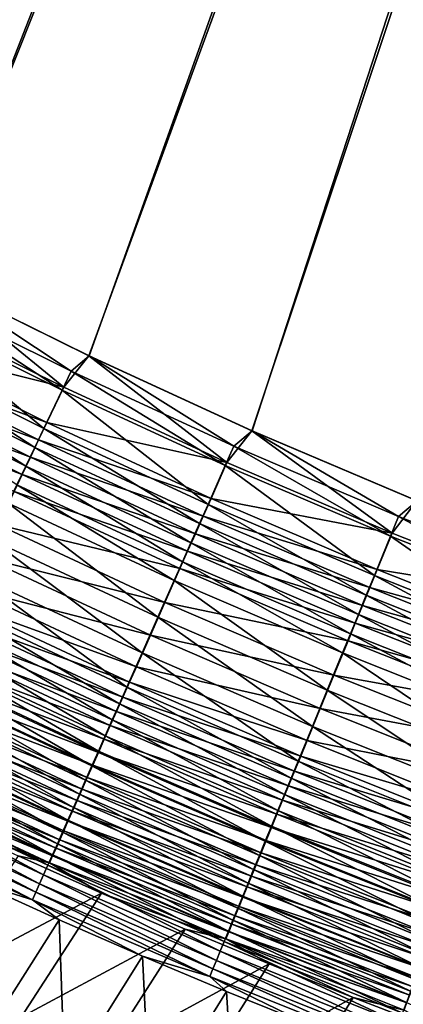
# Model space of a CAD drawing. Header units: metres. Extents: x -1 to 1402, y -1402 to 1.
# Tile 79 of 256: x 476 to 502, y -1153 to -1086. Entities that reach past the tile are written whole.
import ezdxf

# ---------------------------------------------------------------- set-up
doc = ezdxf.new("R2010")
doc.units = ezdxf.units.M

msp = doc.modelspace()

# ---------------------------------------------------------------- linework, layer by layer
at = {"layer": 'None0'}
for points in [[(448.078186, -1091.505249, -503.477753), (437.62262, -1085.189087, -503.477753), (623.519592, -709.021912, -503.477753)], [(626.615967, -709.269348, -500.477753), (437.632721, -1085.189819, -500.477753), (448.083527, -1091.50061, -500.477753)], [(623.519592, -709.021912, -503.477753), (458.707916, -1097.518188, -503.477753), (448.078186, -1091.505249, -503.477753)], [(448.083527, -1091.50061, -500.477753), (458.708282, -1097.512573, -500.477753), (626.615967, -709.269348, -500.477753)], [(469.502716, -1103.224731, -503.477753), (458.707916, -1097.518188, -503.477753), (623.519592, -709.021912, -503.477753)], [(458.708282, -1097.512573, -500.477753), (469.498291, -1103.221558, -500.477753), (626.615967, -709.269348, -500.477753)], [(626.615967, -709.269348, -500.477753), (469.498291, -1103.221558, -500.477753), (480.444855, -1108.623169, -500.477753)], [(480.453552, -1108.622314, -503.477753), (469.502716, -1103.224731, -503.477753), (623.519592, -709.021912, -503.477753)], [(480.444855, -1108.623169, -500.477753), (491.539185, -1113.713257, -500.477753), (626.615967, -709.269348, -500.477753)], [(623.519592, -709.021912, -503.477753), (491.551361, -1113.70813, -503.477753), (480.453552, -1108.622314, -503.477753)], [(491.539185, -1113.713257, -500.477753), (502.772583, -1118.487549, -500.477753), (626.615967, -709.269348, -500.477753)], [(502.78714, -1118.47937, -503.477753), (491.551361, -1113.70813, -503.477753), (623.519592, -709.021912, -503.477753)], [(478.732208, -1110.75769, -500.377014), (469.498291, -1103.221558, -500.477753), (467.779724, -1105.322876, -500.377716)], [(469.502716, -1103.224731, -503.477753), (479.238251, -1109.656128, -503.4505), (468.315308, -1104.24231, -503.450653)], [(480.444855, -1108.623169, -500.477753), (469.498291, -1103.221558, -500.477753), (478.732208, -1110.75769, -500.377014)], [(469.502716, -1103.224731, -503.477753), (480.453552, -1108.622314, -503.477753), (479.238251, -1109.656128, -503.4505)], [(468.315308, -1104.24231, -503.450653), (478.615753, -1110.95874, -503.36795), (467.658722, -1105.522583, -503.368591)], [(468.315308, -1104.24231, -503.450653), (479.238251, -1109.656128, -503.4505), (478.615753, -1110.95874, -503.36795)], [(467.658722, -1105.522583, -503.368591), (477.375061, -1113.55481, -503.038208), (466.350128, -1108.074219, -503.040985)], [(467.779724, -1105.322876, -500.377716), (466.575226, -1107.674561, -500.076355), (478.732208, -1110.75769, -500.377014)], [(467.658722, -1105.522583, -503.368591), (478.615753, -1110.95874, -503.36795), (477.375061, -1113.55481, -503.038208)], [(466.575226, -1107.674561, -500.076355), (465.977081, -1108.842285, -499.850891), (477.590424, -1113.150024, -500.073639)], [(466.575226, -1107.674561, -500.076355), (477.590424, -1113.150024, -500.073639), (478.732208, -1110.75769, -500.377014)], [(466.350128, -1108.074219, -503.040985), (476.759003, -1114.843872, -502.791656), (465.700317, -1109.341309, -502.796021)], [(466.350128, -1108.074219, -503.040985), (477.375061, -1113.55481, -503.038208), (476.759003, -1114.843872, -502.791656)], [(465.383087, -1110.001953, -499.575928), (477.023468, -1114.338013, -499.846649), (465.977081, -1108.842285, -499.850891)], [(465.977081, -1108.842285, -499.850891), (477.023468, -1114.338013, -499.846649), (477.590424, -1113.150024, -500.073639)], [(489.835327, -1115.881348, -500.376251), (480.444855, -1108.623169, -500.477753), (478.732208, -1110.75769, -500.377014)], [(480.453552, -1108.622314, -503.477753), (490.311218, -1114.759399, -503.450348), (479.238251, -1109.656128, -503.4505)], [(491.539185, -1113.713257, -500.477753), (480.444855, -1108.623169, -500.477753), (489.835327, -1115.881348, -500.376251)], [(480.453552, -1108.622314, -503.477753), (491.551361, -1113.70813, -503.477753), (490.311218, -1114.759399, -503.450348)], [(465.700317, -1109.341309, -502.796021), (476.147217, -1116.124023, -502.491028), (465.054993, -1110.599609, -502.497375)], [(465.700317, -1109.341309, -502.796021), (476.759003, -1114.843872, -502.791656), (476.147217, -1116.124023, -502.491028)], [(479.238251, -1109.656128, -503.4505), (489.723328, -1116.083618, -503.367218), (478.615753, -1110.95874, -503.36795)], [(479.238251, -1109.656128, -503.4505), (490.311218, -1114.759399, -503.450348), (489.723328, -1116.083618, -503.367218)], [(464.79425, -1111.151611, -499.25177), (476.460449, -1115.5177, -499.569855), (465.383087, -1110.001953, -499.575928)], [(465.383087, -1110.001953, -499.575928), (476.460449, -1115.5177, -499.569855), (477.023468, -1114.338013, -499.846649)], [(465.054993, -1110.599609, -502.497375), (476.147217, -1116.124023, -502.491028), (475.540802, -1117.393066, -502.136688)], [(478.615753, -1110.95874, -503.36795), (488.551636, -1118.723022, -503.035156), (477.375061, -1113.55481, -503.038208)], [(478.732208, -1110.75769, -500.377014), (477.590424, -1113.150024, -500.073639), (489.835327, -1115.881348, -500.376251)], [(478.615753, -1110.95874, -503.36795), (489.723328, -1116.083618, -503.367218), (488.551636, -1118.723022, -503.035156)], [(464.211548, -1112.289185, -498.878693), (475.902344, -1116.687134, -499.24353), (464.79425, -1111.151611, -499.25177)], [(464.79425, -1111.151611, -499.25177), (475.902344, -1116.687134, -499.24353), (476.460449, -1115.5177, -499.569855)], [(464.211548, -1112.289185, -498.878693), (475.350128, -1117.844238, -498.867981), (475.902344, -1116.687134, -499.24353)], [(477.375061, -1113.55481, -503.038208), (487.969879, -1120.033569, -502.786865), (476.759003, -1114.843872, -502.791656)], [(477.590424, -1113.150024, -500.073639), (477.023468, -1114.338013, -499.846649), (488.757263, -1118.313354, -500.070648)], [(477.375061, -1113.55481, -503.038208), (488.551636, -1118.723022, -503.035156), (487.969879, -1120.033569, -502.786865)], [(477.590424, -1113.150024, -500.073639), (488.757263, -1118.313354, -500.070648), (489.835327, -1115.881348, -500.376251)], [(501.081818, -1120.690063, -500.375427), (491.539185, -1113.713257, -500.477753), (489.835327, -1115.881348, -500.376251)], [(491.551361, -1113.70813, -503.477753), (501.526886, -1119.54834, -503.450165), (490.311218, -1114.759399, -503.450348)], [(502.772583, -1118.487549, -500.477753), (491.539185, -1113.713257, -500.477753), (501.081818, -1120.690063, -500.375427)], [(491.551361, -1113.70813, -503.477753), (502.78714, -1118.47937, -503.477753), (501.526886, -1119.54834, -503.450165)], [(476.460449, -1115.5177, -499.569855), (488.221954, -1119.520996, -499.84201), (477.023468, -1114.338013, -499.846649)], [(477.023468, -1114.338013, -499.846649), (488.221954, -1119.520996, -499.84201), (488.757263, -1118.313354, -500.070648)], [(476.759003, -1114.843872, -502.791656), (487.392181, -1121.334839, -502.4841), (476.147217, -1116.124023, -502.491028)], [(476.759003, -1114.843872, -502.791656), (487.969879, -1120.033569, -502.786865), (487.392181, -1121.334839, -502.4841)], [(490.311218, -1114.759399, -503.450348), (500.974152, -1120.893799, -503.366425), (489.723328, -1116.083618, -503.367218)], [(490.311218, -1114.759399, -503.450348), (501.526886, -1119.54834, -503.450165), (500.974152, -1120.893799, -503.366425)], [(475.902344, -1116.687134, -499.24353), (487.69043, -1120.720093, -499.563202), (476.460449, -1115.5177, -499.569855)], [(476.460449, -1115.5177, -499.569855), (487.69043, -1120.720093, -499.563202), (488.221954, -1119.520996, -499.84201)], [(476.147217, -1116.124023, -502.491028), (486.81958, -1122.624756, -502.127228), (475.540802, -1117.393066, -502.136688)], [(476.147217, -1116.124023, -502.491028), (487.392181, -1121.334839, -502.4841), (486.81958, -1122.624756, -502.127228)], [(489.723328, -1116.083618, -503.367218), (499.87262, -1123.575195, -503.03186), (488.551636, -1118.723022, -503.035156)], [(489.835327, -1115.881348, -500.376251), (488.757263, -1118.313354, -500.070648), (501.081818, -1120.690063, -500.375427)], [(489.723328, -1116.083618, -503.367218), (500.974152, -1120.893799, -503.366425), (499.87262, -1123.575195, -503.03186)], [(475.350128, -1117.844238, -498.867981), (487.163544, -1121.908691, -499.234558), (475.902344, -1116.687134, -499.24353)], [(475.902344, -1116.687134, -499.24353), (487.163544, -1121.908691, -499.234558), (487.69043, -1120.720093, -499.563202)], [(486.253052, -1123.901001, -501.716553), (474.940765, -1118.64856, -501.728912), (475.540802, -1117.393066, -502.136688)], [(475.540802, -1117.393066, -502.136688), (486.81958, -1122.624756, -502.127228), (486.253052, -1123.901001, -501.716553)], [(474.266937, -1120.113892, -497.9711), (486.642273, -1123.084717, -498.856323), (475.350128, -1117.844238, -498.867981)], [(475.350128, -1117.844238, -498.867981), (486.642273, -1123.084717, -498.856323), (487.163544, -1121.908691, -499.234558)], [(488.757263, -1118.313354, -500.070648), (488.221954, -1119.520996, -499.84201), (500.068512, -1123.160645, -500.067413)], [(488.757263, -1118.313354, -500.070648), (500.068512, -1123.160645, -500.067413), (501.081818, -1120.690063, -500.375427)], [(485.141968, -1126.404053, -500.735931), (473.763794, -1121.111572, -500.755188), (474.940765, -1118.64856, -501.728912)], [(485.141968, -1126.404053, -500.735931), (474.940765, -1118.64856, -501.728912), (486.253052, -1123.901001, -501.716553)], [(488.551636, -1118.723022, -503.035156), (499.325714, -1124.906616, -502.781647), (487.969879, -1120.033569, -502.786865)], [(488.551636, -1118.723022, -503.035156), (499.87262, -1123.575195, -503.03186), (499.325714, -1124.906616, -502.781647)], [(512.464478, -1125.180176, -500.374542), (502.772583, -1118.487549, -500.477753), (501.081818, -1120.690063, -500.375427)], [(502.78714, -1118.47937, -503.477753), (512.877869, -1124.019653, -503.449982), (501.526886, -1119.54834, -503.450165)], [(487.69043, -1120.720093, -499.563202), (499.565399, -1124.387329, -499.837006), (488.221954, -1119.520996, -499.84201)], [(488.221954, -1119.520996, -499.84201), (499.565399, -1124.387329, -499.837006), (500.068512, -1123.160645, -500.067413)], [(501.526886, -1119.54834, -503.450165), (512.360962, -1125.38562, -503.36557), (500.974152, -1120.893799, -503.366425)], [(501.526886, -1119.54834, -503.450165), (512.877869, -1124.019653, -503.449982), (512.360962, -1125.38562, -503.36557)], [(473.21698, -1122.314087, -496.885498), (485.619934, -1125.391113, -497.953064), (474.266937, -1120.113892, -497.9711)], [(474.266937, -1120.113892, -497.9711), (485.619934, -1125.391113, -497.953064), (486.642273, -1123.084717, -498.856323)], [(487.969879, -1120.033569, -502.786865), (498.782684, -1126.228516, -502.476563), (487.392181, -1121.334839, -502.4841)], [(487.969879, -1120.033569, -502.786865), (499.325714, -1124.906616, -502.781647), (498.782684, -1126.228516, -502.476563)], [(487.163544, -1121.908691, -499.234558), (499.065826, -1125.605347, -499.55603), (487.69043, -1120.720093, -499.563202)], [(487.69043, -1120.720093, -499.563202), (499.065826, -1125.605347, -499.55603), (499.565399, -1124.387329, -499.837006)], [(500.974152, -1120.893799, -503.366425), (511.33075, -1128.107788, -503.028259), (499.87262, -1123.575195, -503.03186)], [(501.081818, -1120.690063, -500.375427), (500.068512, -1123.160645, -500.067413), (512.464478, -1125.180176, -500.374542)], [(500.974152, -1120.893799, -503.366425), (512.360962, -1125.38562, -503.36557), (511.33075, -1128.107788, -503.028259)], [(484.065216, -1128.829834, -499.549103), (472.622925, -1123.499023, -499.57666), (473.763794, -1121.111572, -500.755188)], [(484.065216, -1128.829834, -499.549103), (473.763794, -1121.111572, -500.755188), (485.141968, -1126.404053, -500.735931)], [(487.392181, -1121.334839, -502.4841), (498.244446, -1127.538696, -502.116974), (486.81958, -1122.624756, -502.127228)], [(487.392181, -1121.334839, -502.4841), (498.782684, -1126.228516, -502.476563), (498.244446, -1127.538696, -502.116974)], [(472.205963, -1124.432739, -495.618225), (484.629181, -1127.626343, -496.859833), (473.21698, -1122.314087, -496.885498)], [(473.21698, -1122.314087, -496.885498), (484.629181, -1127.626343, -496.859833), (485.619934, -1125.391113, -497.953064)], [(486.642273, -1123.084717, -498.856323), (498.570679, -1126.812622, -499.224854), (487.163544, -1121.908691, -499.234558)], [(487.163544, -1121.908691, -499.234558), (498.570679, -1126.812622, -499.224854), (499.065826, -1125.605347, -499.55603)], [(485.619934, -1125.391113, -497.953064), (498.080872, -1128.006958, -498.843689), (486.642273, -1123.084717, -498.856323)], [(486.81958, -1122.624756, -502.127228), (497.711975, -1128.834961, -501.703125), (486.253052, -1123.901001, -501.716553)], [(486.642273, -1123.084717, -498.856323), (498.080872, -1128.006958, -498.843689), (498.570679, -1126.812622, -499.224854)], [(486.81958, -1122.624756, -502.127228), (498.244446, -1127.538696, -502.116974), (497.711975, -1128.834961, -501.703125)], [(483.028717, -1131.165039, -498.163849), (471.524384, -1125.798096, -498.201019), (472.622925, -1123.499023, -499.57666)], [(483.028717, -1131.165039, -498.163849), (472.622925, -1123.499023, -499.57666), (484.065216, -1128.829834, -499.549103)], [(499.87262, -1123.575195, -503.03186), (510.819305, -1129.459351, -502.77597), (499.325714, -1124.906616, -502.781647)], [(500.068512, -1123.160645, -500.067413), (499.565399, -1124.387329, -499.837006), (511.516968, -1127.688232, -500.063934)], [(499.87262, -1123.575195, -503.03186), (511.33075, -1128.107788, -503.028259), (510.819305, -1129.459351, -502.77597)], [(500.068512, -1123.160645, -500.067413), (511.516968, -1127.688232, -500.063934), (512.464478, -1125.180176, -500.374542)], [(471.716858, -1125.457642, -494.91864), (483.675476, -1129.778198, -495.583771), (472.205963, -1124.432739, -495.618225)], [(472.205963, -1124.432739, -495.618225), (483.675476, -1129.778198, -495.583771), (484.629181, -1127.626343, -496.859833)], [(496.667847, -1131.376831, -500.715027), (485.141968, -1126.404053, -500.735931), (486.253052, -1123.901001, -501.716553)], [(486.253052, -1123.901001, -501.716553), (497.711975, -1128.834961, -501.703125), (496.667847, -1131.376831, -500.715027)], [(499.065826, -1125.605347, -499.55603), (511.04657, -1128.933472, -499.831604), (499.565399, -1124.387329, -499.837006)], [(499.565399, -1124.387329, -499.837006), (511.04657, -1128.933472, -499.831604), (511.516968, -1127.688232, -500.063934)], [(499.325714, -1124.906616, -502.781647), (510.311493, -1130.80127, -502.468414), (498.782684, -1126.228516, -502.476563)], [(499.325714, -1124.906616, -502.781647), (510.819305, -1129.459351, -502.77597), (510.311493, -1130.80127, -502.468414)], [(471.239624, -1126.457764, -494.176331), (483.214233, -1130.81897, -494.879425), (471.716858, -1125.457642, -494.91864)], [(471.716858, -1125.457642, -494.91864), (483.214233, -1130.81897, -494.879425), (483.675476, -1129.778198, -495.583771)], [(484.629181, -1127.626343, -496.859833), (497.120331, -1130.348999, -497.933563), (485.619934, -1125.391113, -497.953064)], [(485.619934, -1125.391113, -497.953064), (497.120331, -1130.348999, -497.933563), (498.080872, -1128.006958, -498.843689)], [(498.570679, -1126.812622, -499.224854), (510.579529, -1130.1698, -499.548309), (499.065826, -1125.605347, -499.55603)], [(499.065826, -1125.605347, -499.55603), (510.579529, -1130.1698, -499.548309), (511.04657, -1128.933472, -499.831604)], [(482.527405, -1132.294556, -497.399261), (470.99292, -1126.910278, -497.44165), (471.524384, -1125.798096, -498.201019)], [(482.527405, -1132.294556, -497.399261), (471.524384, -1125.798096, -498.201019), (483.028717, -1131.165039, -498.163849)], [(495.656219, -1133.8396, -499.519226), (484.065216, -1128.829834, -499.549103), (485.141968, -1126.404053, -500.735931)], [(495.656219, -1133.8396, -499.519226), (485.141968, -1126.404053, -500.735931), (496.667847, -1131.376831, -500.715027)], [(498.782684, -1126.228516, -502.476563), (509.808197, -1132.131226, -502.105865), (498.244446, -1127.538696, -502.116974)], [(498.782684, -1126.228516, -502.476563), (510.311493, -1130.80127, -502.468414), (509.808197, -1132.131226, -502.105865)], [(470.99292, -1126.910278, -497.44165), (482.038391, -1133.396362, -496.587982), (470.474365, -1127.995605, -496.635895)], [(471.239624, -1126.457764, -494.176331), (470.774994, -1127.431519, -493.392151), (482.764252, -1131.834229, -494.13205)], [(482.038391, -1133.396362, -496.587982), (470.99292, -1126.910278, -497.44165), (482.527405, -1132.294556, -497.399261)], [(471.239624, -1126.457764, -494.176331), (482.764252, -1131.834229, -494.13205), (483.214233, -1130.81897, -494.879425)], [(498.080872, -1128.006958, -498.843689), (510.116638, -1131.39502, -499.214386), (498.570679, -1126.812622, -499.224854)], [(498.570679, -1126.812622, -499.224854), (510.116638, -1131.39502, -499.214386), (510.579529, -1130.1698, -499.548309)], [(470.774994, -1127.431519, -493.392151), (470.323578, -1128.377686, -492.567352), (482.326263, -1132.82251, -493.342621)], [(470.774994, -1127.431519, -493.392151), (482.326263, -1132.82251, -493.342621), (482.764252, -1131.834229, -494.13205)], [(483.675476, -1129.778198, -495.583771), (496.189728, -1132.618164, -496.832092), (484.629181, -1127.626343, -496.859833)], [(484.629181, -1127.626343, -496.859833), (496.189728, -1132.618164, -496.832092), (497.120331, -1130.348999, -497.933563)], [(498.244446, -1127.538696, -502.116974), (509.310364, -1133.446777, -501.688629), (497.711975, -1128.834961, -501.703125)], [(498.244446, -1127.538696, -502.116974), (509.808197, -1132.131226, -502.105865), (509.310364, -1133.446777, -501.688629)], [(470.323578, -1128.377686, -492.567352), (469.885956, -1129.294922, -491.703186), (481.900848, -1133.782593, -492.512329)], [(481.562347, -1134.468994, -495.731049), (469.969513, -1129.052246, -495.784729), (470.474365, -1127.995605, -496.635895)], [(470.323578, -1128.377686, -492.567352), (481.900848, -1133.782593, -492.512329), (482.326263, -1132.82251, -493.342621)], [(470.474365, -1127.995605, -496.635895), (482.038391, -1133.396362, -496.587982), (481.562347, -1134.468994, -495.731049)], [(497.120331, -1130.348999, -497.933563), (509.658752, -1132.607178, -498.830109), (498.080872, -1128.006958, -498.843689)], [(498.080872, -1128.006958, -498.843689), (509.658752, -1132.607178, -498.830109), (510.116638, -1131.39502, -499.214386)], [(481.099976, -1135.510864, -494.829742), (469.479004, -1130.078979, -494.889465), (469.969513, -1129.052246, -495.784729)], [(481.099976, -1135.510864, -494.829742), (469.969513, -1129.052246, -495.784729), (481.562347, -1134.468994, -495.731049)], [(494.682709, -1136.209717, -498.123596), (483.028717, -1131.165039, -498.163849), (484.065216, -1128.829834, -499.549103)], [(494.682709, -1136.209717, -498.123596), (484.065216, -1128.829834, -499.549103), (495.656219, -1133.8396, -499.519226)], [(497.711975, -1128.834961, -501.703125), (508.334259, -1136.026123, -500.692474), (496.667847, -1131.376831, -500.715027)], [(497.711975, -1128.834961, -501.703125), (509.310364, -1133.446777, -501.688629), (508.334259, -1136.026123, -500.692474)], [(469.885956, -1129.294922, -491.703186), (469.462769, -1130.181885, -490.800903), (481.488525, -1134.713013, -491.642456)], [(469.885956, -1129.294922, -491.703186), (481.488525, -1134.713013, -491.642456), (481.900848, -1133.782593, -492.512329)], [(483.214233, -1130.81897, -494.879425), (495.294189, -1134.80188, -495.546509), (483.675476, -1129.778198, -495.583771)], [(483.675476, -1129.778198, -495.583771), (495.294189, -1134.80188, -495.546509), (496.189728, -1132.618164, -496.832092)], [(480.651855, -1136.52063, -493.885529), (469.003479, -1131.074341, -493.951508), (469.479004, -1130.078979, -494.889465)], [(469.462769, -1130.181885, -490.800903), (469.054596, -1131.037476, -489.861725), (481.089935, -1135.612549, -490.734283)], [(469.462769, -1130.181885, -490.800903), (481.089935, -1135.612549, -490.734283), (481.488525, -1134.713013, -491.642456)], [(480.651855, -1136.52063, -493.885529), (469.479004, -1130.078979, -494.889465), (481.099976, -1135.510864, -494.829742)], [(496.189728, -1132.618164, -496.832092), (508.761047, -1134.983521, -497.912567), (497.120331, -1130.348999, -497.933563)], [(497.120331, -1130.348999, -497.933563), (508.761047, -1134.983521, -497.912567), (509.658752, -1132.607178, -498.830109)], [(469.003479, -1131.074341, -493.951508), (480.218658, -1137.496948, -492.899719), (468.54364, -1132.036865, -492.972168)], [(469.054596, -1131.037476, -489.861725), (468.662048, -1131.860352, -488.886963), (480.705597, -1136.479858, -489.789063)], [(480.218658, -1137.496948, -492.899719), (469.003479, -1131.074341, -493.951508), (480.651855, -1136.52063, -493.885529)], [(469.054596, -1131.037476, -489.861725), (480.705597, -1136.479858, -489.789063), (481.089935, -1135.612549, -490.734283)], [(482.764252, -1131.834229, -494.13205), (494.861176, -1135.857788, -494.836975), (483.214233, -1130.81897, -494.879425)], [(483.214233, -1130.81897, -494.879425), (494.861176, -1135.857788, -494.836975), (495.294189, -1134.80188, -495.546509)], [(494.212006, -1137.355713, -497.353363), (482.527405, -1132.294556, -497.399261), (483.028717, -1131.165039, -498.163849)], [(494.212006, -1137.355713, -497.353363), (483.028717, -1131.165039, -498.163849), (494.682709, -1136.209717, -498.123596)], [(507.388824, -1138.524536, -499.487), (495.656219, -1133.8396, -499.519226), (496.667847, -1131.376831, -500.715027)], [(496.667847, -1131.376831, -500.715027), (508.334259, -1136.026123, -500.692474), (507.388824, -1138.524536, -499.487)], [(479.800934, -1138.438232, -491.873688), (468.100098, -1132.965332, -491.952789), (468.54364, -1132.036865, -492.972168)], [(468.662048, -1131.860352, -488.886963), (468.285736, -1132.64917, -487.877838), (480.336151, -1137.313843, -488.808075)], [(468.54364, -1132.036865, -492.972168), (480.218658, -1137.496948, -492.899719), (479.800934, -1138.438232, -491.873688)], [(468.662048, -1131.860352, -488.886963), (480.336151, -1137.313843, -488.808075), (480.705597, -1136.479858, -489.789063)], [(493.75293, -1138.473389, -496.536102), (482.038391, -1133.396362, -496.587982), (482.527405, -1132.294556, -497.399261)], [(482.764252, -1131.834229, -494.13205), (482.326263, -1132.82251, -493.342621), (494.438873, -1136.887573, -494.084167)], [(493.75293, -1138.473389, -496.536102), (482.527405, -1132.294556, -497.399261), (494.212006, -1137.355713, -497.353363)], [(482.764252, -1131.834229, -494.13205), (494.438873, -1136.887573, -494.084167), (494.861176, -1135.857788, -494.836975)], [(479.399353, -1139.343384, -490.808868), (467.673553, -1133.858276, -490.894806), (468.100098, -1132.965332, -491.952789)], [(468.285736, -1132.64917, -487.877838), (467.92627, -1133.402832, -486.835571), (479.982086, -1138.112915, -487.792603)], [(479.399353, -1139.343384, -490.808868), (468.100098, -1132.965332, -491.952789), (479.800934, -1138.438232, -491.873688)], [(468.285736, -1132.64917, -487.877838), (479.982086, -1138.112915, -487.792603), (480.336151, -1137.313843, -488.808075)], [(482.326263, -1132.82251, -493.342621), (481.900848, -1133.782593, -492.512329), (494.027924, -1137.889771, -493.289032)], [(482.326263, -1132.82251, -493.342621), (494.027924, -1137.889771, -493.289032), (494.438873, -1136.887573, -494.084167)], [(495.294189, -1134.80188, -495.546509), (507.89151, -1137.2854, -496.802185), (496.189728, -1132.618164, -496.832092)], [(496.189728, -1132.618164, -496.832092), (507.89151, -1137.2854, -496.802185), (508.761047, -1134.983521, -497.912567)], [(467.92627, -1133.402832, -486.835571), (467.584198, -1134.119995, -485.761627), (479.644043, -1138.876099, -486.743896)], [(467.92627, -1133.402832, -486.835571), (479.644043, -1138.876099, -486.743896), (479.982086, -1138.112915, -487.792603)], [(481.900848, -1133.782593, -492.512329), (481.488525, -1134.713013, -491.642456), (493.628845, -1138.863037, -492.452789)], [(482.038391, -1133.396362, -496.587982), (493.306183, -1139.561157, -495.672913), (481.562347, -1134.468994, -495.731049)], [(481.900848, -1133.782593, -492.512329), (493.628845, -1138.863037, -492.452789), (494.027924, -1137.889771, -493.289032)], [(493.306183, -1139.561157, -495.672913), (482.038391, -1133.396362, -496.587982), (493.75293, -1138.473389, -496.536102)], [(467.584198, -1134.119995, -485.761627), (467.26004, -1134.799805, -484.657867), (479.32254, -1139.601807, -485.663391)], [(479.014526, -1140.210693, -489.706604), (467.264618, -1134.714478, -489.79953), (467.673553, -1133.858276, -490.894806)], [(467.584198, -1134.119995, -485.761627), (479.32254, -1139.601807, -485.663391), (479.644043, -1138.876099, -486.743896)], [(479.014526, -1140.210693, -489.706604), (467.673553, -1133.858276, -490.894806), (479.399353, -1139.343384, -490.808868)], [(492.872345, -1140.617554, -494.765106), (481.099976, -1135.510864, -494.829742), (481.562347, -1134.468994, -495.731049)], [(481.562347, -1134.468994, -495.731049), (493.306183, -1139.561157, -495.672913), (492.872345, -1140.617554, -494.765106)], [(506.479309, -1140.928101, -498.080231), (494.682709, -1136.209717, -498.123596), (495.656219, -1133.8396, -499.519226)], [(506.479309, -1140.928101, -498.080231), (495.656219, -1133.8396, -499.519226), (507.388824, -1138.524536, -499.487)], [(467.264618, -1134.714478, -489.79953), (478.647095, -1141.03894, -488.568298), (466.873993, -1135.532349, -488.668304)], [(467.26004, -1134.799805, -484.657867), (466.954224, -1135.44104, -483.526306), (479.018036, -1140.289307, -484.553009)], [(467.26004, -1134.799805, -484.657867), (479.018036, -1140.289307, -484.553009), (479.32254, -1139.601807, -485.663391)], [(478.647095, -1141.03894, -488.568298), (467.264618, -1134.714478, -489.79953), (479.014526, -1140.210693, -489.706604)], [(481.488525, -1134.713013, -491.642456), (481.089935, -1135.612549, -490.734283), (493.242188, -1139.80603, -491.576752)], [(481.488525, -1134.713013, -491.642456), (493.242188, -1139.80603, -491.576752), (493.628845, -1138.863037, -492.452789)], [(494.861176, -1135.857788, -494.836975), (507.055054, -1139.499756, -495.506409), (495.294189, -1134.80188, -495.546509)], [(495.294189, -1134.80188, -495.546509), (507.055054, -1139.499756, -495.506409), (507.89151, -1137.2854, -496.802185)], [(478.297638, -1141.82666, -487.395447), (466.502258, -1136.310669, -487.502686), (466.873993, -1135.532349, -488.668304)], [(466.954224, -1135.44104, -483.526306), (466.667206, -1136.043091, -482.369019), (478.730957, -1140.9375, -483.414795)], [(466.873993, -1135.532349, -488.668304), (478.647095, -1141.03894, -488.568298), (478.297638, -1141.82666, -487.395447)], [(466.954224, -1135.44104, -483.526306), (478.730957, -1140.9375, -483.414795), (479.018036, -1140.289307, -484.553009)], [(492.451996, -1141.641113, -493.814117), (480.651855, -1136.52063, -493.885529), (481.099976, -1135.510864, -494.829742)], [(481.089935, -1135.612549, -490.734283), (480.705597, -1136.479858, -489.789063), (492.8685, -1140.717529, -490.662201)], [(481.089935, -1135.612549, -490.734283), (492.8685, -1140.717529, -490.662201), (493.242188, -1139.80603, -491.576752)], [(492.451996, -1141.641113, -493.814117), (481.099976, -1135.510864, -494.829742), (492.872345, -1140.617554, -494.765106)], [(477.966675, -1142.572876, -486.190155), (466.149963, -1137.048462, -486.304718), (466.502258, -1136.310669, -487.502686)], [(466.667206, -1136.043091, -482.369019), (466.399414, -1136.604736, -481.188019), (478.461731, -1141.545532, -482.250824)], [(477.966675, -1142.572876, -486.190155), (466.502258, -1136.310669, -487.502686), (478.297638, -1141.82666, -487.395447)], [(466.667206, -1136.043091, -482.369019), (478.461731, -1141.545532, -482.250824), (478.730957, -1140.9375, -483.414795)], [(480.705597, -1136.479858, -489.789063), (480.336151, -1137.313843, -488.808075), (492.508331, -1141.595947, -489.710449)], [(480.705597, -1136.479858, -489.789063), (492.508331, -1141.595947, -489.710449), (492.8685, -1140.717529, -490.662201)], [(506.039673, -1142.089966, -497.303894), (494.212006, -1137.355713, -497.353363), (494.682709, -1136.209717, -498.123596)], [(494.438873, -1136.887573, -494.084167), (506.650726, -1140.57019, -494.791321), (494.861176, -1135.857788, -494.836975)], [(506.039673, -1142.089966, -497.303894), (494.682709, -1136.209717, -498.123596), (506.479309, -1140.928101, -498.080231)], [(494.861176, -1135.857788, -494.836975), (506.650726, -1140.57019, -494.791321), (507.055054, -1139.499756, -495.506409)], [(477.654602, -1143.276489, -484.954681), (465.817596, -1137.744507, -485.076599), (466.149963, -1137.048462, -486.304718)], [(466.151367, -1137.125122, -479.985352), (465.923462, -1137.603271, -478.763031), (477.978577, -1142.636841, -479.85379)], [(477.654602, -1143.276489, -484.954681), (466.149963, -1137.048462, -486.304718), (477.966675, -1142.572876, -486.190155)], [(466.399414, -1136.604736, -481.188019), (466.151367, -1137.125122, -479.985352), (478.210815, -1142.112183, -481.063141)], [(466.151367, -1137.125122, -479.985352), (477.978577, -1142.636841, -479.85379), (478.210815, -1142.112183, -481.063141)], [(466.399414, -1136.604736, -481.188019), (478.210815, -1142.112183, -481.063141), (478.461731, -1141.545532, -482.250824)], [(492.045776, -1142.630371, -492.82135), (480.218658, -1137.496948, -492.899719), (480.651855, -1136.52063, -493.885529)], [(492.045776, -1142.630371, -492.82135), (480.651855, -1136.52063, -493.885529), (492.451996, -1141.641113, -493.814117)], [(494.438873, -1136.887573, -494.084167), (494.027924, -1137.889771, -493.289032), (506.25647, -1141.613892, -494.032623)], [(494.438873, -1136.887573, -494.084167), (506.25647, -1141.613892, -494.032623), (506.650726, -1140.57019, -494.791321)], [(477.361938, -1143.936401, -483.691223), (465.505676, -1138.397827, -483.820526), (465.817596, -1137.744507, -485.076599)], [(477.361938, -1143.936401, -483.691223), (465.817596, -1137.744507, -485.076599), (477.654602, -1143.276489, -484.954681)], [(465.923462, -1137.603271, -478.763031), (470.00415, -1140.051147, -477.479553), (477.765503, -1143.118286, -478.624878)], [(477.978577, -1142.636841, -479.85379), (465.923462, -1137.603271, -478.763031), (477.765503, -1143.118286, -478.624878)], [(480.218658, -1137.496948, -492.899719), (491.654205, -1143.583862, -491.788147), (479.800934, -1138.438232, -491.873688)], [(480.336151, -1137.313843, -488.808075), (479.982086, -1138.112915, -487.792603), (492.162201, -1142.440186, -488.722778)], [(491.654205, -1143.583862, -491.788147), (480.218658, -1137.496948, -492.899719), (492.045776, -1142.630371, -492.82135)], [(480.336151, -1137.313843, -488.808075), (492.162201, -1142.440186, -488.722778), (492.508331, -1141.595947, -489.710449)], [(505.610992, -1143.2229, -496.480225), (493.75293, -1138.473389, -496.536102), (494.212006, -1137.355713, -497.353363)], [(505.610992, -1143.2229, -496.480225), (494.212006, -1137.355713, -497.353363), (506.039673, -1142.089966, -497.303894)], [(477.089172, -1144.551636, -482.402039), (465.21463, -1139.007568, -482.538757), (465.505676, -1138.397827, -483.820526)], [(477.089172, -1144.551636, -482.402039), (465.505676, -1138.397827, -483.820526), (477.361938, -1143.936401, -483.691223)], [(491.277924, -1144.500244, -490.715942), (479.399353, -1139.343384, -490.808868), (479.800934, -1138.438232, -491.873688)], [(479.982086, -1138.112915, -487.792603), (479.644043, -1138.876099, -486.743896), (491.830688, -1143.248901, -487.700439)], [(479.800934, -1138.438232, -491.873688), (491.654205, -1143.583862, -491.788147), (491.277924, -1144.500244, -490.715942)], [(479.982086, -1138.112915, -487.792603), (491.830688, -1143.248901, -487.700439), (492.162201, -1142.440186, -488.722778)], [(505.193939, -1144.325195, -495.610321), (493.306183, -1139.561157, -495.672913), (493.75293, -1138.473389, -496.536102)], [(494.027924, -1137.889771, -493.289032), (493.628845, -1138.863037, -492.452789), (505.872894, -1142.629395, -493.231354)], [(505.193939, -1144.325195, -495.610321), (493.75293, -1138.473389, -496.536102), (505.610992, -1143.2229, -496.480225)], [(494.027924, -1137.889771, -493.289032), (505.872894, -1142.629395, -493.231354), (506.25647, -1141.613892, -494.032623)], [(476.8367, -1145.121094, -481.089355), (464.945038, -1139.572388, -481.233429), (465.21463, -1139.007568, -482.538757)], [(477.089172, -1144.551636, -482.402039), (476.8367, -1145.121094, -481.089355), (465.21463, -1139.007568, -482.538757)], [(479.644043, -1138.876099, -486.743896), (479.32254, -1139.601807, -485.663391), (491.514313, -1144.020752, -486.644775)], [(479.644043, -1138.876099, -486.743896), (491.514313, -1144.020752, -486.644775), (491.830688, -1143.248901, -487.700439)], [(493.628845, -1138.863037, -492.452789), (493.242188, -1139.80603, -491.576752), (505.500519, -1143.615234, -492.388702)], [(493.628845, -1138.863037, -492.452789), (505.500519, -1143.615234, -492.388702), (505.872894, -1142.629395, -493.231354)], [(476.605042, -1145.643799, -479.755432), (464.697296, -1140.091431, -479.906799), (464.945038, -1139.572388, -481.233429)], [(476.8367, -1145.121094, -481.089355), (476.605042, -1145.643799, -479.755432), (464.945038, -1139.572388, -481.233429)], [(490.917511, -1145.378052, -489.606171), (479.014526, -1140.210693, -489.706604), (479.399353, -1139.343384, -490.808868)], [(479.32254, -1139.601807, -485.663391), (479.018036, -1140.289307, -484.553009), (491.213593, -1144.754395, -485.55722)], [(479.32254, -1139.601807, -485.663391), (491.213593, -1144.754395, -485.55722), (491.514313, -1144.020752, -486.644775)], [(490.917511, -1145.378052, -489.606171), (479.399353, -1139.343384, -490.808868), (491.277924, -1144.500244, -490.715942)], [(493.242188, -1139.80603, -491.576752), (492.8685, -1140.717529, -490.662201), (505.139862, -1144.57019, -491.506042)], [(493.306183, -1139.561157, -495.672913), (504.789032, -1145.395386, -494.695526), (492.872345, -1140.617554, -494.765106)], [(493.242188, -1139.80603, -491.576752), (505.139862, -1144.57019, -491.506042), (505.500519, -1143.615234, -492.388702)], [(504.789032, -1145.395386, -494.695526), (493.306183, -1139.561157, -495.672913), (505.193939, -1144.325195, -495.610321)], [(476.605042, -1145.643799, -479.755432), (472.812592, -1144.462158, -478.458984), (464.697296, -1140.091431, -479.906799)], [(470.00415, -1140.051147, -477.479553), (475.641418, -1142.654907, -477.410309), (477.765503, -1143.118286, -478.624878)], [(490.573547, -1146.21582, -488.460175), (478.647095, -1141.03894, -488.568298), (479.014526, -1140.210693, -489.706604)], [(479.018036, -1140.289307, -484.553009), (478.730957, -1140.9375, -483.414795), (490.928955, -1145.448853, -484.439667)], [(490.573547, -1146.21582, -488.460175), (479.014526, -1140.210693, -489.706604), (490.917511, -1145.378052, -489.606171)], [(479.018036, -1140.289307, -484.553009), (490.928955, -1145.448853, -484.439667), (491.213593, -1144.754395, -485.55722)], [(478.647095, -1141.03894, -488.568298), (490.246613, -1147.012207, -487.279541), (478.297638, -1141.82666, -487.395447)], [(478.730957, -1140.9375, -483.414795), (478.461731, -1141.545532, -482.250824), (490.660797, -1146.103149, -483.294281)], [(490.246613, -1147.012207, -487.279541), (478.647095, -1141.03894, -488.568298), (490.573547, -1146.21582, -488.460175)], [(478.730957, -1140.9375, -483.414795), (490.660797, -1146.103149, -483.294281), (490.928955, -1145.448853, -484.439667)], [(504.396851, -1146.431885, -493.737274), (492.451996, -1141.641113, -493.814117), (492.872345, -1140.617554, -494.765106)], [(492.8685, -1140.717529, -490.662201), (492.508331, -1141.595947, -489.710449), (504.791443, -1145.492676, -490.584686)], [(492.8685, -1140.717529, -490.662201), (504.791443, -1145.492676, -490.584686), (505.139862, -1144.57019, -491.506042)], [(492.872345, -1140.617554, -494.765106), (504.789032, -1145.395386, -494.695526), (504.396851, -1146.431885, -493.737274)], [(489.937134, -1147.766113, -486.066376), (477.966675, -1142.572876, -486.190155), (478.297638, -1141.82666, -487.395447)], [(478.461731, -1141.545532, -482.250824), (478.210815, -1142.112183, -481.063141), (490.409515, -1146.716431, -482.123077)], [(478.297638, -1141.82666, -487.395447), (490.246613, -1147.012207, -487.279541), (489.937134, -1147.766113, -486.066376)], [(478.461731, -1141.545532, -482.250824), (490.409515, -1146.716431, -482.123077), (490.660797, -1146.103149, -483.294281)], [(504.017975, -1147.43335, -492.737), (492.045776, -1142.630371, -492.82135), (492.451996, -1141.641113, -493.814117)], [(492.508331, -1141.595947, -489.710449), (492.162201, -1142.440186, -488.722778), (504.455719, -1146.381592, -489.625885)], [(504.017975, -1147.43335, -492.737), (492.451996, -1141.641113, -493.814117), (504.396851, -1146.431885, -493.737274)], [(492.508331, -1141.595947, -489.710449), (504.455719, -1146.381592, -489.625885), (504.791443, -1145.492676, -490.584686)], [(478.210815, -1142.112183, -481.063141), (477.978577, -1142.636841, -479.85379), (490.175537, -1147.287476, -480.928192)], [(478.210815, -1142.112183, -481.063141), (490.175537, -1147.287476, -480.928192), (490.409515, -1146.716431, -482.123077)], [(492.162201, -1142.440186, -488.722778), (491.830688, -1143.248901, -487.700439), (504.13324, -1147.235474, -488.631012)], [(492.162201, -1142.440186, -488.722778), (504.13324, -1147.235474, -488.631012), (504.455719, -1146.381592, -489.625885)], [(481.304321, -1145.180298, -477.338593), (475.641418, -1142.654907, -477.410309), (470.05896, -1151.14856, -449.938995)], [(477.765503, -1143.118286, -478.624878), (475.641418, -1142.654907, -477.410309), (481.304321, -1145.180298, -477.338593)], [(489.645599, -1148.47644, -484.822968), (477.654602, -1143.276489, -484.954681), (477.966675, -1142.572876, -486.190155)], [(489.959259, -1147.81543, -479.7117), (477.978577, -1142.636841, -479.85379), (477.765503, -1143.118286, -478.624878)], [(477.765503, -1143.118286, -478.624878), (481.304321, -1145.180298, -477.338593), (489.761078, -1148.299316, -478.475708)], [(489.959259, -1147.81543, -479.7117), (477.765503, -1143.118286, -478.624878), (489.761078, -1148.299316, -478.475708)], [(489.645599, -1148.47644, -484.822968), (477.966675, -1142.572876, -486.190155), (489.937134, -1147.766113, -486.066376)], [(490.175537, -1147.287476, -480.928192), (477.978577, -1142.636841, -479.85379), (489.959259, -1147.81543, -479.7117)], [(503.652924, -1148.398193, -491.696106), (491.654205, -1143.583862, -491.788147), (492.045776, -1142.630371, -492.82135)], [(503.652924, -1148.398193, -491.696106), (492.045776, -1142.630371, -492.82135), (504.017975, -1147.43335, -492.737)], [(489.372375, -1149.14209, -483.551544), (477.361938, -1143.936401, -483.691223), (477.654602, -1143.276489, -484.954681)], [(489.372375, -1149.14209, -483.551544), (477.654602, -1143.276489, -484.954681), (489.645599, -1148.47644, -484.822968)], [(491.654205, -1143.583862, -491.788147), (503.302246, -1149.325073, -490.615997), (491.277924, -1144.500244, -490.715942)], [(491.830688, -1143.248901, -487.700439), (491.514313, -1144.020752, -486.644775), (503.824493, -1148.052979, -487.601318)], [(503.302246, -1149.325073, -490.615997), (491.654205, -1143.583862, -491.788147), (503.652924, -1148.398193, -491.696106)], [(491.830688, -1143.248901, -487.700439), (503.824493, -1148.052979, -487.601318), (504.13324, -1147.235474, -488.631012)], [(472.812592, -1144.462158, -478.458984), (478.417175, -1146.990967, -478.381958), (473.027954, -1155.493774, -451.015442)], [(476.605042, -1145.643799, -479.755432), (478.417175, -1146.990967, -478.381958), (472.812592, -1144.462158, -478.458984)], [(489.117981, -1149.762085, -482.254395), (477.089172, -1144.551636, -482.402039), (477.361938, -1143.936401, -483.691223)], [(489.117981, -1149.762085, -482.254395), (477.361938, -1143.936401, -483.691223), (489.372375, -1149.14209, -483.551544)], [(502.966522, -1150.212524, -489.498138), (490.917511, -1145.378052, -489.606171), (491.277924, -1144.500244, -490.715942)], [(491.514313, -1144.020752, -486.644775), (491.213593, -1144.754395, -485.55722), (503.530029, -1148.832764, -486.538177)], [(491.277924, -1144.500244, -490.715942), (503.302246, -1149.325073, -490.615997), (502.966522, -1150.212524, -489.498138)], [(491.514313, -1144.020752, -486.644775), (503.530029, -1148.832764, -486.538177), (503.824493, -1148.052979, -487.601318)], [(475.827759, -1153.632324, -449.953033), (481.304321, -1145.180298, -477.338593), (470.05896, -1151.14856, -449.938995)], [(486.991821, -1147.627075, -477.264404), (481.304321, -1145.180298, -477.338593), (475.827759, -1153.632324, -449.953033)], [(488.667267, -1150.860596, -479.592041), (476.605042, -1145.643799, -479.755432), (476.8367, -1145.121094, -481.089355)], [(488.882782, -1150.335327, -480.933807), (476.8367, -1145.121094, -481.089355), (477.089172, -1144.551636, -482.402039)], [(488.882782, -1150.335327, -480.933807), (488.667267, -1150.860596, -479.592041), (476.8367, -1145.121094, -481.089355)], [(489.117981, -1149.762085, -482.254395), (488.882782, -1150.335327, -480.933807), (477.089172, -1144.551636, -482.402039)], [(481.304321, -1145.180298, -477.338593), (486.991821, -1147.627075, -477.264404), (489.761078, -1148.299316, -478.475708)], [(491.213593, -1144.754395, -485.55722), (490.928955, -1145.448853, -484.439667), (503.250275, -1149.573608, -485.443024)], [(491.213593, -1144.754395, -485.55722), (503.250275, -1149.573608, -485.443024), (503.530029, -1148.832764, -486.538177)], [(488.667267, -1150.860596, -479.592041), (484.089233, -1149.46167, -478.301758), (476.605042, -1145.643799, -479.755432)], [(484.089233, -1149.46167, -478.301758), (478.417175, -1146.990967, -478.381958), (476.605042, -1145.643799, -479.755432)], [(502.646301, -1151.059082, -488.343933), (490.573547, -1146.21582, -488.460175), (490.917511, -1145.378052, -489.606171)], [(490.928955, -1145.448853, -484.439667), (490.660797, -1146.103149, -483.294281), (502.985687, -1150.274414, -484.31781)], [(502.646301, -1151.059082, -488.343933), (490.917511, -1145.378052, -489.606171), (502.966522, -1150.212524, -489.498138)], [(490.928955, -1145.448853, -484.439667), (502.985687, -1150.274414, -484.31781), (503.250275, -1149.573608, -485.443024)], [(502.342072, -1151.863281, -487.154968), (490.246613, -1147.012207, -487.279541), (490.573547, -1146.21582, -488.460175)], [(490.660797, -1146.103149, -483.294281), (490.409515, -1146.716431, -482.123077), (502.736603, -1150.934082, -483.164703)], [(502.342072, -1151.863281, -487.154968), (490.573547, -1146.21582, -488.460175), (502.646301, -1151.059082, -488.343933)], [(490.660797, -1146.103149, -483.294281), (502.736603, -1150.934082, -483.164703), (502.985687, -1150.274414, -484.31781)], [(473.027954, -1155.493774, -451.015442), (478.417175, -1146.990967, -478.381958), (478.80072, -1157.916382, -451.025421)], [(478.417175, -1146.990967, -478.381958), (484.089233, -1149.46167, -478.301758), (478.80072, -1157.916382, -451.025421)], [(490.246613, -1147.012207, -487.279541), (502.054352, -1152.624023, -485.93335), (489.937134, -1147.766113, -486.066376)], [(490.409515, -1146.716431, -482.123077), (490.175537, -1147.287476, -480.928192), (502.503418, -1151.551758, -481.985779)], [(502.054352, -1152.624023, -485.93335), (490.246613, -1147.012207, -487.279541), (502.342072, -1151.863281, -487.154968)], [(490.409515, -1146.716431, -482.123077), (502.503418, -1151.551758, -481.985779), (502.736603, -1150.934082, -483.164703)], [(481.628174, -1156.037231, -449.967468), (486.991821, -1147.627075, -477.264404), (475.827759, -1153.632324, -449.953033)], [(492.703033, -1149.995483, -477.187744), (486.991821, -1147.627075, -477.264404), (481.628174, -1156.037231, -449.967468)], [(489.761078, -1148.299316, -478.475708), (486.991821, -1147.627075, -477.264404), (492.703033, -1149.995483, -477.187744)], [(501.783447, -1153.34021, -484.681458), (489.645599, -1148.47644, -484.822968), (489.937134, -1147.766113, -486.066376)], [(502.086212, -1152.656982, -479.559021), (489.959259, -1147.81543, -479.7117), (489.761078, -1148.299316, -478.475708)], [(489.937134, -1147.766113, -486.066376), (502.054352, -1152.624023, -485.93335), (501.783447, -1153.34021, -484.681458)], [(502.286499, -1152.126343, -480.783173), (490.175537, -1147.287476, -480.928192), (489.959259, -1147.81543, -479.7117)], [(502.286499, -1152.126343, -480.783173), (489.959259, -1147.81543, -479.7117), (502.086212, -1152.656982, -479.559021)], [(502.503418, -1151.551758, -481.985779), (490.175537, -1147.287476, -480.928192), (502.286499, -1152.126343, -480.783173)], [(501.529846, -1154.010864, -483.40152), (489.372375, -1149.14209, -483.551544), (489.645599, -1148.47644, -484.822968)], [(501.529846, -1154.010864, -483.40152), (489.645599, -1148.47644, -484.822968), (501.783447, -1153.34021, -484.681458)], [(492.703033, -1149.995483, -477.187744), (498.437103, -1152.2854, -477.108612), (489.761078, -1148.299316, -478.475708)], [(498.437103, -1152.2854, -477.108612), (501.902954, -1153.142456, -478.315399), (489.761078, -1148.299316, -478.475708)], [(489.761078, -1148.299316, -478.475708), (501.902954, -1153.142456, -478.315399), (502.086212, -1152.656982, -479.559021)], [(501.293915, -1154.634644, -482.095886), (489.117981, -1149.762085, -482.254395), (489.372375, -1149.14209, -483.551544)], [(501.293915, -1154.634644, -482.095886), (489.372375, -1149.14209, -483.551544), (501.529846, -1154.010864, -483.40152)], [(478.80072, -1157.916382, -451.025421), (484.089233, -1149.46167, -478.301758), (484.605377, -1160.260986, -451.035553)], [(484.089233, -1149.46167, -478.301758), (489.819427, -1151.868774, -478.218536), (484.605377, -1160.260986, -451.035553)], [(488.667267, -1150.860596, -479.592041), (489.819427, -1151.868774, -478.218536), (484.089233, -1149.46167, -478.301758)], [(501.076111, -1155.210815, -480.766846), (488.882782, -1150.335327, -480.933807), (489.117981, -1149.762085, -482.254395)], [(501.293915, -1154.634644, -482.095886), (501.076111, -1155.210815, -480.766846), (489.117981, -1149.762085, -482.254395)], [(487.459259, -1158.362915, -449.98233), (492.703033, -1149.995483, -477.187744), (481.628174, -1156.037231, -449.967468)], [(498.437103, -1152.2854, -477.108612), (492.703033, -1149.995483, -477.187744), (487.459259, -1158.362915, -449.98233)], [(500.87677, -1155.737915, -479.416687), (488.667267, -1150.860596, -479.592041), (488.882782, -1150.335327, -480.933807)], [(501.076111, -1155.210815, -480.766846), (500.87677, -1155.737915, -479.416687), (488.882782, -1150.335327, -480.933807)], [(470.05896, -1151.14856, -449.938995), (464.368805, -1160.172974, -421.436859), (475.827759, -1153.632324, -449.953033)], [(500.87677, -1155.737915, -479.416687), (495.560028, -1154.192017, -478.132965), (488.667267, -1150.860596, -479.592041)], [(495.560028, -1154.192017, -478.132965), (489.819427, -1151.868774, -478.218536), (488.667267, -1150.860596, -479.592041)], [(484.605377, -1160.260986, -451.035553), (489.819427, -1151.868774, -478.218536), (490.440887, -1162.526978, -451.045837)], [(489.819427, -1151.868774, -478.218536), (495.560028, -1154.192017, -478.132965), (490.440887, -1162.526978, -451.045837)], [(493.320221, -1160.609253, -449.997559), (498.437103, -1152.2854, -477.108612), (487.459259, -1158.362915, -449.98233)], [(504.193207, -1154.49707, -477.027039), (498.437103, -1152.2854, -477.108612), (493.320221, -1160.609253, -449.997559)], [(498.437103, -1152.2854, -477.108612), (504.193207, -1154.49707, -477.027039), (501.902954, -1153.142456, -478.315399)], [(502.054352, -1152.624023, -485.93335), (514.061096, -1157.86377, -484.530151), (501.783447, -1153.34021, -484.681458)]]:
    msp.add_3dface(points, dxfattribs=at)
at = {"layer": 'None01'}
for points in [[(781.702271, -1150.81958, -541.977783), (785.378174, -1170.478882, -541.977783), (120.453018, -1274.459961, -541.977783)], [(781.702271, -1150.81958, -521.977783), (781.702271, -1150.81958, -541.977783), (120.453018, -1274.459961, -521.977783)], [(781.702271, -1150.81958, -541.977783), (120.453018, -1274.459961, -541.977783), (120.453018, -1274.459961, -521.977783)], [(120.453018, -1274.459961, -521.977783), (785.378174, -1170.478882, -521.977783), (781.702271, -1150.81958, -521.977783)]]:
    msp.add_3dface(points, dxfattribs=at)

doc.saveas('drawing.dxf')
